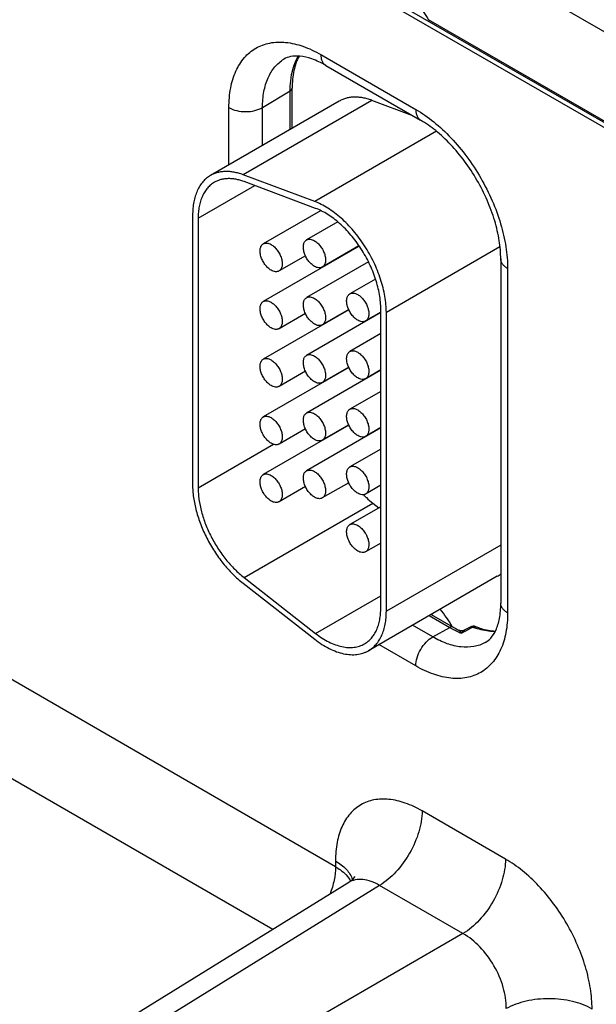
# Model space of a CAD drawing. Header units: inches. Extents: x 0 to 34, y 0 to 22.
# Tile 47 of 157: x 6.993 to 7.544, y 4.216 to 5.156. Entities that reach past the tile are written whole.
import ezdxf

# ---------------------------------------------------------------- set-up
doc = ezdxf.new("R2010")
doc.units = ezdxf.units.IN
doc.header["$LTSCALE"] = 1.87
doc.header["$MEASUREMENT"] = 0
doc.layers.get('0').update_dxf_attribs({"linetype": 'CONTINUOUS'})

msp = doc.modelspace()

# ---------------------------------------------------------------- linework, layer by layer
at = {"color": 7, "linetype": 'CONTINUOUS'}
for p, q in [((4.47076, 6.8368), (8.89916, 4.28012)), ((4.47372, 6.83027), (8.90212, 4.27359)), ((7.73029, 5.04163), (7.41977, 5.22091)), ((7.70059, 4.97342), (7.3838, 5.15631)), ((7.281, 5.12298), (7.37168, 5.07062)), ((7.28566, 5.11268), (7.37634, 5.06032)), ((7.22531, 5.07245), (7.25169, 5.08822)), ((7.25169, 5.05142), (7.25169, 5.08822)), ((7.25359, 5.05252), (7.25359, 5.09094)), ((7.29862, 5.07852), (7.17558, 5.00748)), ((7.32974, 5.07926), (7.2067, 5.00822)), ((7.36888, 5.06463), (7.32974, 5.07926)), ((7.19321, 5.01766), (7.19321, 5.07229)), ((7.22531, 5.03619), (7.22531, 5.07245)), ((7.39135, 5.04976), (7.27512, 4.98265)), ((7.27512, 4.98265), (7.2067, 5.00822)), ((7.1638, 4.96665), (7.21783, 4.99785)), ((7.27604, 4.97609), (7.20762, 5.00166)), ((7.1585, 4.96972), (7.1585, 4.71221)), ((7.1638, 4.96665), (7.1638, 4.70915)), ((7.28067, 4.97383), (7.22604, 4.94229)), ((7.29719, 4.96316), (7.2674, 4.94596)), ((7.31758, 4.94003), (7.22604, 4.88717)), ((7.31746, 4.94022), (7.2824, 4.91998)), ((7.45214, 4.93947), (7.34358, 4.87679)), ((7.26627, 4.93088), (7.24104, 4.91631)), ((7.32639, 4.9249), (7.2674, 4.89085)), ((7.28684, 4.92254), (7.28684, 4.92228)), ((7.45288, 4.92776), (7.45288, 4.59891)), ((7.45947, 4.91857), (7.45947, 4.58973)), ((7.33314, 4.9086), (7.30877, 4.89452)), ((7.30773, 4.87922), (7.22604, 4.83206)), ((7.26627, 4.87576), (7.24104, 4.86119)), ((7.33828, 4.87665), (7.2674, 4.83573)), ((7.30764, 4.87944), (7.2824, 4.86487)), ((7.33828, 4.87692), (7.32377, 4.86854)), ((7.33828, 4.59448), (7.33828, 4.87985)), ((7.34358, 4.59142), (7.34358, 4.87679)), ((7.28684, 4.86743), (7.28684, 4.86716)), ((7.33828, 4.85645), (7.30877, 4.83941)), ((7.30773, 4.82411), (7.22604, 4.77695)), ((7.26627, 4.82065), (7.24104, 4.80608)), ((7.33828, 4.82154), (7.2674, 4.78062)), ((7.30764, 4.82432), (7.2824, 4.80975)), ((7.33828, 4.82181), (7.32377, 4.81343)), ((7.28684, 4.81231), (7.28684, 4.81205)), ((7.33828, 4.80133), (7.30877, 4.7843)), ((7.30773, 4.76899), (7.22604, 4.72183)), ((7.30764, 4.76921), (7.2824, 4.75464)), ((7.26627, 4.76553), (7.24104, 4.75097)), ((7.33828, 4.76643), (7.2674, 4.72551)), ((7.33828, 4.76669), (7.32377, 4.75832)), ((7.1638, 4.70915), (7.2359, 4.75077)), ((7.33828, 4.74622), (7.30877, 4.72918)), ((7.30764, 4.71409), (7.2824, 4.69953)), ((7.33828, 4.71158), (7.32377, 4.7032)), ((7.26627, 4.71042), (7.24104, 4.69585)), ((7.20762, 4.62354), (7.33066, 4.69457)), ((7.33066, 4.69457), (7.33645, 4.69005)), ((7.33828, 4.6911), (7.30877, 4.67407)), ((7.33828, 4.65646), (7.32377, 4.64809)), ((7.45288, 4.65452), (7.34358, 4.59142)), ((7.2067, 4.61804), (7.27512, 4.56461)), ((7.20762, 4.62354), (7.27604, 4.57011)), ((7.44953, 4.62469), (7.32649, 4.55365)), ((7.27604, 4.57011), (7.33828, 4.60605)), ((7.38449, 4.58714), (7.40411, 4.57581)), ((7.38639, 4.58823), (7.40741, 4.57609)), ((7.38787, 4.56676), (7.36853, 4.57792)), ((7.38787, 4.56676), (7.40411, 4.57581)), ((7.41921, 4.57239), (7.41539, 4.57032)), ((7.42362, 4.57617), (7.41863, 4.57347)), ((7.42421, 4.5751), (7.41921, 4.57239)), ((7.42617, 4.57616), (7.42421, 4.5751)), ((7.37168, 4.53904), (7.33643, 4.55939)), ((7.29499, 4.34734), (6.98063, 4.52883)), ((7.235, 4.2873), (6.93999, 4.45761)), ((7.45742, 4.35461), (7.3777, 4.40063)), ((7.29499, 4.35288), (7.29499, 4.34734)), ((7.30761, 4.33219), (6.54975, 3.86356)), ((7.33706, 4.32942), (6.57973, 3.8611)), ((7.41678, 4.28339), (7.33706, 4.32942)), ((7.41678, 4.28339), (6.63254, 3.83061))]:
    msp.add_line(p, q, dxfattribs=at)
for points in [[(7.41863, 4.57347), (7.41737, 4.57295), (7.41613, 4.5727), (7.41487, 4.5727), (7.41369, 4.57291), (7.41263, 4.5733), (7.4125, 4.57336)], [(7.31317, 4.33768), (7.31322, 4.3378), (7.3131, 4.33756), (7.31251, 4.33665), (7.31134, 4.33523), (7.30954, 4.33356), (7.30761, 4.33219)]]:
    msp.add_lwpolyline(points, dxfattribs=at)
for centre, radius, start, end in [((7.39723, 4.77818), 0.10691, 225.11638, 225.68003), ((7.43572, 4.64861), 0.02762, 300.00427, 309.01938), ((7.30891, 4.52113), 0.10312, 40.14095, 40.85043), ((7.45102, 4.65704), 0.0938, 239.99352, 241.68491), ((7.44796, 4.65132), 0.08732, 241.67504, 245.36591), ((7.45308, 4.65514), 0.09129, 239.98307, 243.60996), ((7.44438, 4.64364), 0.07884, 245.40735, 248.42503), ((7.42684, 4.57022), 0.00676, 68.5823, 118.39701), ((7.45261, 4.64351), 0.07235, 248.56767, 250.87266)]:
    msp.add_arc(centre, radius, start, end, dxfattribs=at)
for points, knots in [([(7.35654, 5.22089), (7.35662, 5.21545), (7.35875, 5.20409), (7.36521, 5.18777), (7.37397, 5.1718), (7.38052, 5.16148), (7.3838, 5.15631)], [0, 0, 0, 0, 0.23031, 0.482494, 0.741136, 1, 1, 1, 1]), ([(7.19321, 5.07229), (7.19321, 5.07858), (7.19416, 5.09055), (7.19901, 5.10698), (7.20717, 5.12032), (7.2185, 5.12985), (7.23242, 5.1349), (7.24806, 5.1353), (7.26471, 5.13128), (7.27555, 5.12612), (7.281, 5.12298)], [0, 0, 0, 0, 0.1449, 0.274525, 0.391115, 0.500002, 0.608888, 0.725478, 0.855102, 1, 1, 1, 1]), ([(7.22531, 5.07245), (7.22531, 5.07753), (7.22606, 5.08719), (7.22991, 5.10048), (7.23638, 5.11132), (7.24247, 5.11664), (7.24574, 5.11862)], [0, 0, 0, 0, 0.289384, 0.548736, 0.782248, 1, 1, 1, 1]), ([(7.28566, 5.11268), (7.28141, 5.11513), (7.27342, 5.11897), (7.26194, 5.12181), (7.25269, 5.12166), (7.24769, 5.1198), (7.24574, 5.11862)], [0, 0, 0, 0, 0.349546, 0.628402, 0.837054, 1, 1, 1, 1]), ([(7.25169, 5.08822), (7.25169, 5.0914), (7.25224, 5.10283), (7.25531, 5.11437), (7.25953, 5.12152)], [0, 0, 0, 0, 0.276484, 1, 1, 1, 1]), ([(7.26018, 5.12153), (7.25789, 5.11726), (7.25449, 5.10716), (7.25359, 5.09661), (7.25359, 5.09094)], [0, 0, 0, 0, 0.46019, 1, 1, 1, 1]), ([(7.281, 5.12298), (7.281, 5.12184), (7.28117, 5.11967), (7.28205, 5.11669), (7.28353, 5.11427), (7.28492, 5.1131), (7.28566, 5.11268)], [0, 0, 0, 0, 0.289808, 0.549048, 0.782228, 1, 1, 1, 1]), ([(7.25169, 5.08822), (7.25223, 5.08855), (7.25315, 5.08928), (7.25359, 5.09042), (7.25359, 5.09094)], [0, 0, 0, 0, 0.549279, 1, 1, 1, 1]), ([(7.32974, 5.07926), (7.32831, 5.07979), (7.32547, 5.08073), (7.32119, 5.08174), (7.31702, 5.08231), (7.31298, 5.08245), (7.30909, 5.08214), (7.30538, 5.08139), (7.30187, 5.08021), (7.29967, 5.07912), (7.29862, 5.07852)], [0, 0, 0, 0, 0.142332, 0.278699, 0.409276, 0.534518, 0.65519, 0.772239, 0.88677, 1, 1, 1, 1]), ([(7.19321, 5.07229), (7.1955, 5.07097), (7.20082, 5.06906), (7.20931, 5.06817), (7.21778, 5.06914), (7.22306, 5.07111), (7.22531, 5.07245)], [0, 0, 0, 0, 0.237747, 0.501114, 0.763874, 1, 1, 1, 1]), ([(7.37168, 5.07062), (7.37769, 5.06715), (7.38956, 5.05883), (7.4059, 5.04355), (7.42095, 5.02549), (7.43415, 5.00532), (7.44501, 4.9838), (7.45313, 4.96174), (7.4582, 4.93995), (7.45947, 4.92551), (7.45947, 4.91857)], [0, 0, 0, 0, 0.114154, 0.237325, 0.366975, 0.499999, 0.633023, 0.762673, 0.885845, 1, 1, 1, 1]), ([(7.37168, 5.07062), (7.37168, 5.06948), (7.37186, 5.06731), (7.37274, 5.06433), (7.37421, 5.06191), (7.3756, 5.06075), (7.37634, 5.06032)], [0, 0, 0, 0, 0.289808, 0.549048, 0.782228, 1, 1, 1, 1]), ([(7.45288, 4.92776), (7.45288, 4.93359), (7.45176, 4.94593), (7.44733, 4.96476), (7.44016, 4.98416), (7.43053, 5.00323), (7.41884, 5.02111), (7.40562, 5.03702), (7.39152, 5.05026), (7.3814, 5.0574), (7.37634, 5.06032)], [0, 0, 0, 0, 0.110174, 0.232989, 0.364344, 0.500001, 0.635658, 0.767012, 0.889827, 1, 1, 1, 1]), ([(7.17558, 5.00748), (7.17423, 5.0067), (7.17163, 5.00489), (7.16819, 5.0015), (7.16524, 4.99749), (7.16323, 4.99371), (7.16187, 4.99043), (7.16066, 4.98688), (7.15949, 4.98212), (7.15867, 4.97605), (7.1585, 4.97186), (7.1585, 4.96972)], [0, 0, 0, 0, 0.108011, 0.218062, 0.331987, 0.451314, 0.513417, 0.577278, 0.710561, 0.851547, 1, 1, 1, 1]), ([(7.2067, 5.00822), (7.20527, 5.00876), (7.20243, 5.00969), (7.19816, 5.0107), (7.19398, 5.01128), (7.18994, 5.01141), (7.18605, 5.01111), (7.18234, 5.01036), (7.17883, 5.00917), (7.17663, 5.00809), (7.17558, 5.00748)], [0, 0, 0, 0, 0.14227, 0.278631, 0.409257, 0.534536, 0.655216, 0.772255, 0.886771, 1, 1, 1, 1]), ([(7.20762, 5.00166), (7.20632, 5.00215), (7.20374, 5.003), (7.19985, 5.00392), (7.19606, 5.00444), (7.19239, 5.00456), (7.18885, 5.00428), (7.18548, 5.0036), (7.18229, 5.00252), (7.18029, 5.00154), (7.17933, 5.00099)], [0, 0, 0, 0, 0.142332, 0.278699, 0.409276, 0.534518, 0.65519, 0.772239, 0.88677, 1, 1, 1, 1]), ([(7.17933, 5.00099), (7.1781, 5.00028), (7.17574, 4.99863), (7.17261, 4.99555), (7.16993, 4.9919), (7.1677, 4.98772), (7.16596, 4.98305), (7.16471, 4.97793), (7.16396, 4.97241), (7.1638, 4.96861), (7.1638, 4.96665)], [0, 0, 0, 0, 0.108013, 0.218062, 0.332007, 0.451356, 0.57726, 0.710503, 0.851479, 1, 1, 1, 1]), ([(7.34358, 4.87679), (7.34358, 4.8793), (7.34333, 4.88445), (7.34228, 4.89229), (7.34056, 4.90034), (7.33819, 4.90851), (7.33519, 4.9167), (7.3316, 4.92482), (7.32746, 4.93277), (7.32283, 4.94046), (7.31776, 4.94779), (7.3123, 4.95468), (7.30652, 4.96105), (7.30049, 4.96683), (7.29428, 4.97194), (7.28796, 4.97632), (7.2816, 4.97993), (7.27727, 4.98185), (7.27512, 4.98265)], [0, 0, 0, 0, 0.056895, 0.116656, 0.178881, 0.243184, 0.309146, 0.376272, 0.44404, 0.511913, 0.579357, 0.645847, 0.710877, 0.77398, 0.834735, 0.892825, 0.94799, 1, 1, 1, 1]), ([(7.33828, 4.87985), (7.33828, 4.88213), (7.33805, 4.88682), (7.3371, 4.89394), (7.33553, 4.90126), (7.33337, 4.90869), (7.33065, 4.91614), (7.32628, 4.92601), (7.31966, 4.93782), (7.31166, 4.94866), (7.30459, 4.95645), (7.2991, 4.9617), (7.29346, 4.96635), (7.28771, 4.97034), (7.28194, 4.97362), (7.27799, 4.97536), (7.27604, 4.97609)], [0, 0, 0, 0, 0.056914, 0.116676, 0.178901, 0.243216, 0.30919, 0.376325, 0.511916, 0.645797, 0.710836, 0.77395, 0.834717, 0.892806, 0.947972, 1, 1, 1, 1]), ([(7.2674, 4.94596), (7.26765, 4.9461), (7.26817, 4.94635), (7.26932, 4.94667), (7.27092, 4.94671), (7.27294, 4.94622), (7.27425, 4.9456), (7.2749, 4.94522)], [0, 0, 0, 0, 0.108164, 0.218336, 0.451305, 0.710681, 1, 1, 1, 1]), ([(7.23354, 4.91705), (7.233, 4.91736), (7.23193, 4.91808), (7.23041, 4.91935), (7.22896, 4.92084), (7.22761, 4.92251), (7.22639, 4.92432), (7.22497, 4.92686), (7.22389, 4.92953), (7.22322, 4.93222), (7.22295, 4.93415), (7.2229, 4.93597), (7.22308, 4.93766), (7.22349, 4.93917), (7.22412, 4.94047), (7.22497, 4.94154), (7.22567, 4.94207), (7.22604, 4.94229)], [0, 0, 0, 0, 0.062321, 0.12875, 0.198397, 0.270378, 0.343764, 0.417523, 0.561738, 0.630353, 0.695461, 0.756428, 0.81288, 0.8648, 0.912587, 0.957178, 1, 1, 1, 1]), ([(7.22604, 4.94229), (7.22628, 4.94243), (7.22681, 4.94267), (7.22795, 4.94299), (7.22956, 4.94303), (7.23157, 4.94255), (7.23288, 4.94192), (7.23354, 4.94155)], [0, 0, 0, 0, 0.108164, 0.218336, 0.451305, 0.710681, 1, 1, 1, 1]), ([(7.23354, 4.94155), (7.23408, 4.94123), (7.23515, 4.94052), (7.23666, 4.93924), (7.23811, 4.93775), (7.23946, 4.93609), (7.24069, 4.93427), (7.24211, 4.93173), (7.24318, 4.92907), (7.24385, 4.92637), (7.24413, 4.92445), (7.24417, 4.92262), (7.24399, 4.92094), (7.24358, 4.91943), (7.24295, 4.91812), (7.24211, 4.91706), (7.24141, 4.91652), (7.24104, 4.91631)], [0, 0, 0, 0, 0.062321, 0.12875, 0.198397, 0.270378, 0.343764, 0.417523, 0.561738, 0.630353, 0.695461, 0.756428, 0.81288, 0.8648, 0.912587, 0.957178, 1, 1, 1, 1]), ([(7.2749, 4.92072), (7.27437, 4.92104), (7.2733, 4.92175), (7.27178, 4.92303), (7.27033, 4.92452), (7.26898, 4.92618), (7.26775, 4.928), (7.26633, 4.93054), (7.26526, 4.9332), (7.26459, 4.9359), (7.26432, 4.93782), (7.26427, 4.93965), (7.26445, 4.94133), (7.26486, 4.94284), (7.26549, 4.94415), (7.26633, 4.94521), (7.26703, 4.94575), (7.2674, 4.94596)], [0, 0, 0, 0, 0.062321, 0.12875, 0.198397, 0.270378, 0.343764, 0.417523, 0.561738, 0.630353, 0.695461, 0.756428, 0.81288, 0.8648, 0.912587, 0.957178, 1, 1, 1, 1]), ([(7.2749, 4.94522), (7.27544, 4.94491), (7.27651, 4.94419), (7.27803, 4.94292), (7.27948, 4.94143), (7.28083, 4.93976), (7.28205, 4.93795), (7.28347, 4.93541), (7.28455, 4.93274), (7.28522, 4.93005), (7.28549, 4.92812), (7.28554, 4.9263), (7.28536, 4.92461), (7.28495, 4.9231), (7.28432, 4.9218), (7.28347, 4.92073), (7.28277, 4.9202), (7.2824, 4.91998)], [0, 0, 0, 0, 0.062321, 0.12875, 0.198397, 0.270378, 0.343764, 0.417523, 0.561738, 0.630353, 0.695461, 0.756428, 0.81288, 0.8648, 0.912587, 0.957178, 1, 1, 1, 1]), ([(7.2824, 4.91998), (7.28216, 4.91984), (7.28164, 4.9196), (7.28049, 4.91928), (7.27888, 4.91924), (7.27687, 4.91972), (7.27556, 4.92035), (7.2749, 4.92072)], [0, 0, 0, 0, 0.108164, 0.218336, 0.451305, 0.710681, 1, 1, 1, 1]), ([(7.45947, 4.91857), (7.45848, 4.91914), (7.45669, 4.92038), (7.45455, 4.92263), (7.4532, 4.92511), (7.45288, 4.9269), (7.45288, 4.92776)], [0, 0, 0, 0, 0.289809, 0.549049, 0.782229, 1, 1, 1, 1]), ([(7.24104, 4.91631), (7.24079, 4.91617), (7.24027, 4.91592), (7.23912, 4.9156), (7.23752, 4.91556), (7.23551, 4.91605), (7.2342, 4.91667), (7.23354, 4.91705)], [0, 0, 0, 0, 0.108164, 0.218336, 0.451305, 0.710681, 1, 1, 1, 1]), ([(7.2749, 4.86561), (7.27437, 4.86592), (7.2733, 4.86664), (7.27178, 4.86791), (7.27033, 4.8694), (7.26898, 4.87107), (7.26775, 4.87288), (7.26633, 4.87542), (7.26526, 4.87809), (7.26459, 4.88078), (7.26432, 4.88271), (7.26427, 4.88453), (7.26445, 4.88622), (7.26486, 4.88773), (7.26549, 4.88903), (7.26633, 4.8901), (7.26703, 4.89063), (7.2674, 4.89085)], [0, 0, 0, 0, 0.062321, 0.12875, 0.198397, 0.270378, 0.343764, 0.417523, 0.561738, 0.630353, 0.695461, 0.756428, 0.81288, 0.8648, 0.912587, 0.957178, 1, 1, 1, 1]), ([(7.2674, 4.89085), (7.26765, 4.89099), (7.26817, 4.89124), (7.26932, 4.89155), (7.27092, 4.8916), (7.27294, 4.89111), (7.27425, 4.89049), (7.2749, 4.89011)], [0, 0, 0, 0, 0.108164, 0.218336, 0.451305, 0.710681, 1, 1, 1, 1]), ([(7.31627, 4.86929), (7.31573, 4.8696), (7.31466, 4.87031), (7.31314, 4.87159), (7.31169, 4.87308), (7.31034, 4.87474), (7.30912, 4.87656), (7.3077, 4.8791), (7.30662, 4.88176), (7.30595, 4.88446), (7.30568, 4.88638), (7.30563, 4.88821), (7.30582, 4.88989), (7.30622, 4.8914), (7.30686, 4.89271), (7.3077, 4.89377), (7.3084, 4.89431), (7.30877, 4.89452)], [0, 0, 0, 0, 0.062321, 0.12875, 0.198397, 0.270378, 0.343764, 0.417523, 0.561738, 0.630353, 0.695461, 0.756428, 0.81288, 0.8648, 0.912587, 0.957178, 1, 1, 1, 1]), ([(7.30877, 4.89452), (7.30902, 4.89467), (7.30954, 4.89491), (7.31068, 4.89523), (7.31229, 4.89527), (7.3143, 4.89478), (7.31561, 4.89416), (7.31627, 4.89378)], [0, 0, 0, 0, 0.108164, 0.218336, 0.451305, 0.710681, 1, 1, 1, 1]), ([(7.31627, 4.89378), (7.31681, 4.89347), (7.31788, 4.89275), (7.31939, 4.89148), (7.32084, 4.88999), (7.3222, 4.88832), (7.32342, 4.88651), (7.32484, 4.88397), (7.32592, 4.8813), (7.32658, 4.87861), (7.32686, 4.87668), (7.3269, 4.87486), (7.32672, 4.87318), (7.32631, 4.87166), (7.32568, 4.87036), (7.32484, 4.86929), (7.32414, 4.86876), (7.32377, 4.86854)], [0, 0, 0, 0, 0.062321, 0.12875, 0.198397, 0.270378, 0.343764, 0.417523, 0.561738, 0.630353, 0.695461, 0.756428, 0.81288, 0.8648, 0.912587, 0.957178, 1, 1, 1, 1]), ([(7.23354, 4.86194), (7.233, 4.86225), (7.23193, 4.86296), (7.23041, 4.86424), (7.22896, 4.86573), (7.22761, 4.86739), (7.22639, 4.86921), (7.22497, 4.87175), (7.22389, 4.87441), (7.22322, 4.87711), (7.22295, 4.87903), (7.2229, 4.88086), (7.22308, 4.88254), (7.22349, 4.88405), (7.22412, 4.88536), (7.22497, 4.88642), (7.22567, 4.88696), (7.22604, 4.88717)], [0, 0, 0, 0, 0.062321, 0.12875, 0.198397, 0.270378, 0.343764, 0.417523, 0.561738, 0.630353, 0.695461, 0.756428, 0.81288, 0.8648, 0.912587, 0.957178, 1, 1, 1, 1]), ([(7.22604, 4.88717), (7.22628, 4.88732), (7.22681, 4.88756), (7.22795, 4.88788), (7.22956, 4.88792), (7.23157, 4.88743), (7.23288, 4.88681), (7.23354, 4.88643)], [0, 0, 0, 0, 0.108164, 0.218336, 0.451305, 0.710681, 1, 1, 1, 1]), ([(7.23354, 4.88643), (7.23408, 4.88612), (7.23515, 4.8854), (7.23666, 4.88413), (7.23811, 4.88264), (7.23946, 4.88097), (7.24069, 4.87916), (7.24211, 4.87662), (7.24318, 4.87395), (7.24385, 4.87126), (7.24413, 4.86933), (7.24417, 4.86751), (7.24399, 4.86583), (7.24358, 4.86431), (7.24295, 4.86301), (7.24211, 4.86194), (7.24141, 4.86141), (7.24104, 4.86119)], [0, 0, 0, 0, 0.062321, 0.12875, 0.198397, 0.270378, 0.343764, 0.417523, 0.561738, 0.630353, 0.695461, 0.756428, 0.81288, 0.8648, 0.912587, 0.957178, 1, 1, 1, 1]), ([(7.2749, 4.89011), (7.27544, 4.8898), (7.27651, 4.88908), (7.27803, 4.8878), (7.27948, 4.88632), (7.28083, 4.88465), (7.28205, 4.88283), (7.28347, 4.8803), (7.28455, 4.87763), (7.28522, 4.87494), (7.28549, 4.87301), (7.28554, 4.87119), (7.28536, 4.8695), (7.28495, 4.86799), (7.28432, 4.86669), (7.28347, 4.86562), (7.28277, 4.86508), (7.2824, 4.86487)], [0, 0, 0, 0, 0.062321, 0.12875, 0.198397, 0.270378, 0.343764, 0.417523, 0.561738, 0.630353, 0.695461, 0.756428, 0.81288, 0.8648, 0.912587, 0.957178, 1, 1, 1, 1]), ([(7.2824, 4.86487), (7.28216, 4.86473), (7.28164, 4.86448), (7.28049, 4.86416), (7.27888, 4.86412), (7.27687, 4.86461), (7.27556, 4.86523), (7.2749, 4.86561)], [0, 0, 0, 0, 0.108164, 0.218336, 0.451305, 0.710681, 1, 1, 1, 1]), ([(7.32377, 4.86854), (7.32352, 4.8684), (7.323, 4.86816), (7.32185, 4.86784), (7.32025, 4.8678), (7.31824, 4.86828), (7.31693, 4.86891), (7.31627, 4.86929)], [0, 0, 0, 0, 0.108164, 0.218336, 0.451305, 0.710681, 1, 1, 1, 1]), ([(7.24104, 4.86119), (7.24079, 4.86105), (7.24027, 4.86081), (7.23912, 4.86049), (7.23752, 4.86045), (7.23551, 4.86093), (7.2342, 4.86156), (7.23354, 4.86194)], [0, 0, 0, 0, 0.108164, 0.218336, 0.451305, 0.710681, 1, 1, 1, 1]), ([(7.2749, 4.8105), (7.27437, 4.81081), (7.2733, 4.81152), (7.27178, 4.8128), (7.27033, 4.81429), (7.26898, 4.81596), (7.26775, 4.81777), (7.26633, 4.82031), (7.26526, 4.82297), (7.26459, 4.82567), (7.26432, 4.82759), (7.26427, 4.82942), (7.26445, 4.8311), (7.26486, 4.83261), (7.26549, 4.83392), (7.26633, 4.83499), (7.26703, 4.83552), (7.2674, 4.83573)], [0, 0, 0, 0, 0.062321, 0.12875, 0.198397, 0.270378, 0.343764, 0.417523, 0.561738, 0.630353, 0.695461, 0.756428, 0.81288, 0.8648, 0.912587, 0.957178, 1, 1, 1, 1]), ([(7.2674, 4.83573), (7.26765, 4.83588), (7.26817, 4.83612), (7.26932, 4.83644), (7.27092, 4.83648), (7.27294, 4.83599), (7.27425, 4.83537), (7.2749, 4.83499)], [0, 0, 0, 0, 0.108164, 0.218336, 0.451305, 0.710681, 1, 1, 1, 1]), ([(7.2749, 4.83499), (7.27544, 4.83468), (7.27651, 4.83397), (7.27803, 4.83269), (7.27948, 4.8312), (7.28083, 4.82953), (7.28205, 4.82772), (7.28347, 4.82518), (7.28455, 4.82252), (7.28522, 4.81982), (7.28549, 4.8179), (7.28554, 4.81607), (7.28536, 4.81439), (7.28495, 4.81288), (7.28432, 4.81157), (7.28347, 4.8105), (7.28277, 4.80997), (7.2824, 4.80975)], [0, 0, 0, 0, 0.062321, 0.12875, 0.198397, 0.270378, 0.343764, 0.417523, 0.561738, 0.630353, 0.695461, 0.756428, 0.81288, 0.8648, 0.912587, 0.957178, 1, 1, 1, 1]), ([(7.31627, 4.81417), (7.31573, 4.81448), (7.31466, 4.8152), (7.31314, 4.81647), (7.31169, 4.81796), (7.31034, 4.81963), (7.30912, 4.82144), (7.3077, 4.82398), (7.30662, 4.82665), (7.30595, 4.82934), (7.30568, 4.83127), (7.30563, 4.83309), (7.30582, 4.83478), (7.30622, 4.83629), (7.30686, 4.83759), (7.3077, 4.83866), (7.3084, 4.8392), (7.30877, 4.83941)], [0, 0, 0, 0, 0.062321, 0.12875, 0.198397, 0.270378, 0.343764, 0.417523, 0.561738, 0.630353, 0.695461, 0.756428, 0.81288, 0.8648, 0.912587, 0.957178, 1, 1, 1, 1]), ([(7.30877, 4.83941), (7.30902, 4.83955), (7.30954, 4.8398), (7.31068, 4.84011), (7.31229, 4.84016), (7.3143, 4.83967), (7.31561, 4.83905), (7.31627, 4.83867)], [0, 0, 0, 0, 0.108164, 0.218336, 0.451305, 0.710681, 1, 1, 1, 1]), ([(7.31627, 4.83867), (7.31681, 4.83836), (7.31788, 4.83764), (7.31939, 4.83637), (7.32084, 4.83488), (7.3222, 4.83321), (7.32342, 4.83139), (7.32484, 4.82886), (7.32592, 4.82619), (7.32658, 4.8235), (7.32686, 4.82157), (7.3269, 4.81975), (7.32672, 4.81806), (7.32631, 4.81655), (7.32568, 4.81525), (7.32484, 4.81418), (7.32414, 4.81364), (7.32377, 4.81343)], [0, 0, 0, 0, 0.062321, 0.12875, 0.198397, 0.270378, 0.343764, 0.417523, 0.561738, 0.630353, 0.695461, 0.756428, 0.81288, 0.8648, 0.912587, 0.957178, 1, 1, 1, 1]), ([(7.23354, 4.80682), (7.233, 4.80713), (7.23193, 4.80785), (7.23041, 4.80912), (7.22896, 4.81061), (7.22761, 4.81228), (7.22639, 4.81409), (7.22497, 4.81663), (7.22389, 4.8193), (7.22322, 4.82199), (7.22295, 4.82392), (7.2229, 4.82574), (7.22308, 4.82743), (7.22349, 4.82894), (7.22412, 4.83024), (7.22497, 4.83131), (7.22567, 4.83185), (7.22604, 4.83206)], [0, 0, 0, 0, 0.062321, 0.12875, 0.198397, 0.270378, 0.343764, 0.417523, 0.561738, 0.630353, 0.695461, 0.756428, 0.81288, 0.8648, 0.912587, 0.957178, 1, 1, 1, 1]), ([(7.22604, 4.83206), (7.22628, 4.8322), (7.22681, 4.83245), (7.22795, 4.83276), (7.22956, 4.83281), (7.23157, 4.83232), (7.23288, 4.8317), (7.23354, 4.83132)], [0, 0, 0, 0, 0.108164, 0.218336, 0.451305, 0.710681, 1, 1, 1, 1]), ([(7.23354, 4.83132), (7.23408, 4.83101), (7.23515, 4.83029), (7.23666, 4.82902), (7.23811, 4.82753), (7.23946, 4.82586), (7.24069, 4.82405), (7.24211, 4.82151), (7.24318, 4.81884), (7.24385, 4.81615), (7.24413, 4.81422), (7.24417, 4.8124), (7.24399, 4.81071), (7.24358, 4.8092), (7.24295, 4.8079), (7.24211, 4.80683), (7.24141, 4.80629), (7.24104, 4.80608)], [0, 0, 0, 0, 0.062321, 0.12875, 0.198397, 0.270378, 0.343764, 0.417523, 0.561738, 0.630353, 0.695461, 0.756428, 0.81288, 0.8648, 0.912587, 0.957178, 1, 1, 1, 1]), ([(7.24104, 4.80608), (7.24079, 4.80594), (7.24027, 4.80569), (7.23912, 4.80538), (7.23752, 4.80533), (7.23551, 4.80582), (7.2342, 4.80644), (7.23354, 4.80682)], [0, 0, 0, 0, 0.108164, 0.218336, 0.451305, 0.710681, 1, 1, 1, 1]), ([(7.2824, 4.80975), (7.28216, 4.80961), (7.28164, 4.80937), (7.28049, 4.80905), (7.27888, 4.80901), (7.27687, 4.8095), (7.27556, 4.81012), (7.2749, 4.8105)], [0, 0, 0, 0, 0.108164, 0.218336, 0.451305, 0.710681, 1, 1, 1, 1]), ([(7.32377, 4.81343), (7.32352, 4.81329), (7.323, 4.81304), (7.32185, 4.81272), (7.32025, 4.81268), (7.31824, 4.81317), (7.31693, 4.81379), (7.31627, 4.81417)], [0, 0, 0, 0, 0.108164, 0.218336, 0.451305, 0.710681, 1, 1, 1, 1]), ([(7.22604, 4.77695), (7.22628, 4.77709), (7.22681, 4.77733), (7.22795, 4.77765), (7.22956, 4.77769), (7.23157, 4.77721), (7.23288, 4.77658), (7.23354, 4.7762)], [0, 0, 0, 0, 0.108164, 0.218336, 0.451305, 0.710681, 1, 1, 1, 1]), ([(7.2749, 4.75538), (7.27437, 4.75569), (7.2733, 4.75641), (7.27178, 4.75768), (7.27033, 4.75917), (7.26898, 4.76084), (7.26775, 4.76266), (7.26633, 4.76519), (7.26526, 4.76786), (7.26459, 4.77055), (7.26432, 4.77248), (7.26427, 4.7743), (7.26445, 4.77599), (7.26486, 4.7775), (7.26549, 4.7788), (7.26633, 4.77987), (7.26703, 4.78041), (7.2674, 4.78062)], [0, 0, 0, 0, 0.062321, 0.12875, 0.198397, 0.270378, 0.343764, 0.417523, 0.561738, 0.630353, 0.695461, 0.756428, 0.81288, 0.8648, 0.912587, 0.957178, 1, 1, 1, 1]), ([(7.2674, 4.78062), (7.26765, 4.78076), (7.26817, 4.78101), (7.26932, 4.78133), (7.27092, 4.78137), (7.27294, 4.78088), (7.27425, 4.78026), (7.2749, 4.77988)], [0, 0, 0, 0, 0.108164, 0.218336, 0.451305, 0.710681, 1, 1, 1, 1]), ([(7.2749, 4.77988), (7.27544, 4.77957), (7.27651, 4.77885), (7.27803, 4.77758), (7.27948, 4.77609), (7.28083, 4.77442), (7.28205, 4.77261), (7.28347, 4.77007), (7.28455, 4.7674), (7.28522, 4.76471), (7.28549, 4.76278), (7.28554, 4.76096), (7.28536, 4.75927), (7.28495, 4.75776), (7.28432, 4.75646), (7.28347, 4.75539), (7.28277, 4.75485), (7.2824, 4.75464)], [0, 0, 0, 0, 0.062321, 0.12875, 0.198397, 0.270378, 0.343764, 0.417523, 0.561738, 0.630353, 0.695461, 0.756428, 0.81288, 0.8648, 0.912587, 0.957178, 1, 1, 1, 1]), ([(7.31627, 4.75906), (7.31573, 4.75937), (7.31466, 4.76008), (7.31314, 4.76136), (7.31169, 4.76285), (7.31034, 4.76452), (7.30912, 4.76633), (7.3077, 4.76887), (7.30662, 4.77153), (7.30595, 4.77423), (7.30568, 4.77615), (7.30563, 4.77798), (7.30582, 4.77966), (7.30622, 4.78117), (7.30686, 4.78248), (7.3077, 4.78355), (7.3084, 4.78408), (7.30877, 4.7843)], [0, 0, 0, 0, 0.062321, 0.12875, 0.198397, 0.270378, 0.343764, 0.417523, 0.561738, 0.630353, 0.695461, 0.756428, 0.81288, 0.8648, 0.912587, 0.957178, 1, 1, 1, 1]), ([(7.30877, 4.7843), (7.30902, 4.78444), (7.30954, 4.78468), (7.31068, 4.785), (7.31229, 4.78504), (7.3143, 4.78455), (7.31561, 4.78393), (7.31627, 4.78355)], [0, 0, 0, 0, 0.108164, 0.218336, 0.451305, 0.710681, 1, 1, 1, 1]), ([(7.31627, 4.78355), (7.31681, 4.78324), (7.31788, 4.78253), (7.31939, 4.78125), (7.32084, 4.77976), (7.3222, 4.77809), (7.32342, 4.77628), (7.32484, 4.77374), (7.32592, 4.77108), (7.32658, 4.76838), (7.32686, 4.76646), (7.3269, 4.76463), (7.32672, 4.76295), (7.32631, 4.76144), (7.32568, 4.76013), (7.32484, 4.75906), (7.32414, 4.75853), (7.32377, 4.75832)], [0, 0, 0, 0, 0.062321, 0.12875, 0.198397, 0.270378, 0.343764, 0.417523, 0.561738, 0.630353, 0.695461, 0.756428, 0.81288, 0.8648, 0.912587, 0.957178, 1, 1, 1, 1]), ([(7.23354, 4.75171), (7.233, 4.75202), (7.23193, 4.75274), (7.23041, 4.75401), (7.22896, 4.7555), (7.22761, 4.75717), (7.22639, 4.75898), (7.22497, 4.76152), (7.22389, 4.76419), (7.22322, 4.76688), (7.22295, 4.7688), (7.2229, 4.77063), (7.22308, 4.77231), (7.22349, 4.77382), (7.22412, 4.77513), (7.22497, 4.7762), (7.22567, 4.77673), (7.22604, 4.77695)], [0, 0, 0, 0, 0.062321, 0.12875, 0.198397, 0.270378, 0.343764, 0.417523, 0.561738, 0.630353, 0.695461, 0.756428, 0.81288, 0.8648, 0.912587, 0.957178, 1, 1, 1, 1]), ([(7.23354, 4.7762), (7.23408, 4.77589), (7.23515, 4.77518), (7.23666, 4.7739), (7.23811, 4.77241), (7.23946, 4.77074), (7.24069, 4.76893), (7.24211, 4.76639), (7.24318, 4.76373), (7.24385, 4.76103), (7.24413, 4.75911), (7.24417, 4.75728), (7.24399, 4.7556), (7.24358, 4.75409), (7.24295, 4.75278), (7.24211, 4.75172), (7.24141, 4.75118), (7.24104, 4.75097)], [0, 0, 0, 0, 0.062321, 0.12875, 0.198397, 0.270378, 0.343764, 0.417523, 0.561738, 0.630353, 0.695461, 0.756428, 0.81288, 0.8648, 0.912587, 0.957178, 1, 1, 1, 1]), ([(7.32377, 4.75832), (7.32352, 4.75817), (7.323, 4.75793), (7.32185, 4.75761), (7.32025, 4.75757), (7.31824, 4.75806), (7.31693, 4.75868), (7.31627, 4.75906)], [0, 0, 0, 0, 0.108164, 0.218336, 0.451305, 0.710681, 1, 1, 1, 1]), ([(7.24104, 4.75097), (7.24079, 4.75082), (7.24027, 4.75058), (7.23912, 4.75026), (7.23752, 4.75022), (7.23551, 4.75071), (7.2342, 4.75133), (7.23354, 4.75171)], [0, 0, 0, 0, 0.108164, 0.218336, 0.451305, 0.710681, 1, 1, 1, 1]), ([(7.2824, 4.75464), (7.28216, 4.7545), (7.28164, 4.75425), (7.28049, 4.75394), (7.27888, 4.75389), (7.27687, 4.75438), (7.27556, 4.755), (7.2749, 4.75538)], [0, 0, 0, 0, 0.108164, 0.218336, 0.451305, 0.710681, 1, 1, 1, 1]), ([(7.23354, 4.69659), (7.233, 4.69691), (7.23193, 4.69762), (7.23041, 4.6989), (7.22896, 4.70038), (7.22761, 4.70205), (7.22639, 4.70387), (7.22497, 4.7064), (7.22389, 4.70907), (7.22322, 4.71176), (7.22295, 4.71369), (7.2229, 4.71552), (7.22308, 4.7172), (7.22349, 4.71871), (7.22412, 4.72001), (7.22497, 4.72108), (7.22567, 4.72162), (7.22604, 4.72183)], [0, 0, 0, 0, 0.062321, 0.12875, 0.198397, 0.270378, 0.343764, 0.417523, 0.561738, 0.630353, 0.695461, 0.756428, 0.81288, 0.8648, 0.912587, 0.957178, 1, 1, 1, 1]), ([(7.22604, 4.72183), (7.22628, 4.72197), (7.22681, 4.72222), (7.22795, 4.72254), (7.22956, 4.72258), (7.23157, 4.72209), (7.23288, 4.72147), (7.23354, 4.72109)], [0, 0, 0, 0, 0.108164, 0.218336, 0.451305, 0.710681, 1, 1, 1, 1]), ([(7.23354, 4.72109), (7.23408, 4.72078), (7.23515, 4.72006), (7.23666, 4.71879), (7.23811, 4.7173), (7.23946, 4.71563), (7.24069, 4.71382), (7.24211, 4.71128), (7.24318, 4.70861), (7.24385, 4.70592), (7.24413, 4.70399), (7.24417, 4.70217), (7.24399, 4.70048), (7.24358, 4.69897), (7.24295, 4.69767), (7.24211, 4.6966), (7.24141, 4.69607), (7.24104, 4.69585)], [0, 0, 0, 0, 0.062321, 0.12875, 0.198397, 0.270378, 0.343764, 0.417523, 0.561738, 0.630353, 0.695461, 0.756428, 0.81288, 0.8648, 0.912587, 0.957178, 1, 1, 1, 1]), ([(7.2749, 4.70027), (7.27437, 4.70058), (7.2733, 4.7013), (7.27178, 4.70257), (7.27033, 4.70406), (7.26898, 4.70573), (7.26775, 4.70754), (7.26633, 4.71008), (7.26526, 4.71275), (7.26459, 4.71544), (7.26432, 4.71737), (7.26427, 4.71919), (7.26445, 4.72087), (7.26486, 4.72239), (7.26549, 4.72369), (7.26633, 4.72476), (7.26703, 4.72529), (7.2674, 4.72551)], [0, 0, 0, 0, 0.062321, 0.12875, 0.198397, 0.270378, 0.343764, 0.417523, 0.561738, 0.630353, 0.695461, 0.756428, 0.81288, 0.8648, 0.912587, 0.957178, 1, 1, 1, 1]), ([(7.2674, 4.72551), (7.26765, 4.72565), (7.26817, 4.72589), (7.26932, 4.72621), (7.27092, 4.72625), (7.27294, 4.72577), (7.27425, 4.72514), (7.2749, 4.72476)], [0, 0, 0, 0, 0.108164, 0.218336, 0.451305, 0.710681, 1, 1, 1, 1]), ([(7.2749, 4.72476), (7.27544, 4.72445), (7.27651, 4.72374), (7.27803, 4.72246), (7.27948, 4.72097), (7.28083, 4.71931), (7.28205, 4.71749), (7.28347, 4.71495), (7.28455, 4.71229), (7.28522, 4.70959), (7.28549, 4.70767), (7.28554, 4.70584), (7.28536, 4.70416), (7.28495, 4.70265), (7.28432, 4.70134), (7.28347, 4.70028), (7.28277, 4.69974), (7.2824, 4.69953)], [0, 0, 0, 0, 0.062321, 0.12875, 0.198397, 0.270378, 0.343764, 0.417523, 0.561738, 0.630353, 0.695461, 0.756428, 0.81288, 0.8648, 0.912587, 0.957178, 1, 1, 1, 1]), ([(7.31627, 4.70394), (7.31573, 4.70425), (7.31466, 4.70497), (7.31314, 4.70625), (7.31169, 4.70773), (7.31034, 4.7094), (7.30912, 4.71122), (7.3077, 4.71375), (7.30662, 4.71642), (7.30595, 4.71911), (7.30568, 4.72104), (7.30563, 4.72287), (7.30582, 4.72455), (7.30622, 4.72606), (7.30686, 4.72736), (7.3077, 4.72843), (7.3084, 4.72897), (7.30877, 4.72918)], [0, 0, 0, 0, 0.062321, 0.12875, 0.198397, 0.270378, 0.343764, 0.417523, 0.561738, 0.630353, 0.695461, 0.756428, 0.81288, 0.8648, 0.912587, 0.957178, 1, 1, 1, 1]), ([(7.30877, 4.72918), (7.30902, 4.72932), (7.30954, 4.72957), (7.31068, 4.72989), (7.31229, 4.72993), (7.3143, 4.72944), (7.31561, 4.72882), (7.31627, 4.72844)], [0, 0, 0, 0, 0.108164, 0.218336, 0.451305, 0.710681, 1, 1, 1, 1]), ([(7.31627, 4.72844), (7.31681, 4.72813), (7.31788, 4.72741), (7.31939, 4.72614), (7.32084, 4.72465), (7.3222, 4.72298), (7.32342, 4.72117), (7.32484, 4.71863), (7.32592, 4.71596), (7.32658, 4.71327), (7.32686, 4.71134), (7.3269, 4.70952), (7.32672, 4.70783), (7.32631, 4.70632), (7.32568, 4.70502), (7.32484, 4.70395), (7.32414, 4.70342), (7.32377, 4.7032)], [0, 0, 0, 0, 0.062321, 0.12875, 0.198397, 0.270378, 0.343764, 0.417523, 0.561738, 0.630353, 0.695461, 0.756428, 0.81288, 0.8648, 0.912587, 0.957178, 1, 1, 1, 1]), ([(7.1585, 4.71221), (7.1585, 4.71021), (7.15865, 4.70612), (7.15956, 4.69771), (7.16183, 4.68685), (7.16614, 4.67379), (7.17195, 4.66088), (7.17911, 4.64849), (7.18738, 4.63699), (7.19511, 4.62834), (7.20164, 4.62217), (7.205, 4.61936), (7.2067, 4.61804)], [0, 0, 0, 0, 0.055033, 0.112367, 0.232869, 0.35956, 0.49019, 0.622153, 0.752759, 0.879512, 0.94071, 1, 1, 1, 1]), ([(7.1638, 4.70915), (7.1638, 4.70733), (7.16394, 4.70361), (7.16477, 4.69596), (7.16683, 4.68609), (7.17074, 4.67422), (7.17603, 4.66248), (7.18254, 4.65122), (7.19006, 4.64077), (7.19708, 4.6329), (7.20302, 4.6273), (7.20608, 4.62474), (7.20762, 4.62354)], [0, 0, 0, 0, 0.055053, 0.112385, 0.23286, 0.359563, 0.49019, 0.62215, 0.752769, 0.879492, 0.940688, 1, 1, 1, 1]), ([(7.32377, 4.7032), (7.32352, 4.70306), (7.323, 4.70281), (7.32185, 4.7025), (7.32025, 4.70245), (7.31824, 4.70294), (7.31693, 4.70356), (7.31627, 4.70394)], [0, 0, 0, 0, 0.108164, 0.218336, 0.451305, 0.710681, 1, 1, 1, 1]), ([(7.24104, 4.69585), (7.24079, 4.69571), (7.24027, 4.69547), (7.23912, 4.69515), (7.23752, 4.6951), (7.23551, 4.69559), (7.2342, 4.69621), (7.23354, 4.69659)], [0, 0, 0, 0, 0.108164, 0.218336, 0.451305, 0.710681, 1, 1, 1, 1]), ([(7.2824, 4.69953), (7.28216, 4.69938), (7.28164, 4.69914), (7.28049, 4.69882), (7.27888, 4.69878), (7.27687, 4.69927), (7.27556, 4.69989), (7.2749, 4.70027)], [0, 0, 0, 0, 0.108164, 0.218336, 0.451305, 0.710681, 1, 1, 1, 1]), ([(7.32253, 4.7017), (7.32319, 4.70105), (7.3258, 4.69857), (7.32854, 4.69622), (7.33066, 4.69457)], [0, 0, 0, 0, 0.255402, 1, 1, 1, 1]), ([(7.31627, 4.64883), (7.31573, 4.64914), (7.31466, 4.64986), (7.31314, 4.65113), (7.31169, 4.65262), (7.31034, 4.65429), (7.30912, 4.6561), (7.3077, 4.65864), (7.30662, 4.66131), (7.30595, 4.664), (7.30568, 4.66593), (7.30563, 4.66775), (7.30582, 4.66944), (7.30622, 4.67095), (7.30686, 4.67225), (7.3077, 4.67332), (7.3084, 4.67385), (7.30877, 4.67407)], [0, 0, 0, 0, 0.062321, 0.12875, 0.198397, 0.270378, 0.343764, 0.417523, 0.561738, 0.630353, 0.695461, 0.756428, 0.81288, 0.8648, 0.912587, 0.957178, 1, 1, 1, 1]), ([(7.30877, 4.67407), (7.30902, 4.67421), (7.30954, 4.67445), (7.31068, 4.67477), (7.31229, 4.67481), (7.3143, 4.67433), (7.31561, 4.6737), (7.31627, 4.67333)], [0, 0, 0, 0, 0.108164, 0.218336, 0.451305, 0.710681, 1, 1, 1, 1]), ([(7.31627, 4.67333), (7.31681, 4.67301), (7.31788, 4.6723), (7.31939, 4.67102), (7.32084, 4.66953), (7.3222, 4.66787), (7.32342, 4.66605), (7.32484, 4.66351), (7.32592, 4.66085), (7.32658, 4.65815), (7.32686, 4.65623), (7.3269, 4.6544), (7.32672, 4.65272), (7.32631, 4.65121), (7.32568, 4.6499), (7.32484, 4.64884), (7.32414, 4.6483), (7.32377, 4.64809)], [0, 0, 0, 0, 0.062321, 0.12875, 0.198397, 0.270378, 0.343764, 0.417523, 0.561738, 0.630353, 0.695461, 0.756428, 0.81288, 0.8648, 0.912587, 0.957178, 1, 1, 1, 1]), ([(7.32377, 4.64809), (7.32352, 4.64795), (7.323, 4.6477), (7.32185, 4.64738), (7.32025, 4.64734), (7.31824, 4.64783), (7.31693, 4.64845), (7.31627, 4.64883)], [0, 0, 0, 0, 0.108164, 0.218336, 0.451305, 0.710681, 1, 1, 1, 1]), ([(7.43807, 4.56137), (7.44007, 4.56247), (7.44417, 4.56587), (7.44893, 4.5738), (7.45221, 4.58517), (7.45288, 4.59401), (7.45288, 4.59891)], [0, 0, 0, 0, 0.162945, 0.371597, 0.650453, 1, 1, 1, 1]), ([(7.45947, 4.58973), (7.45848, 4.5903), (7.45669, 4.59153), (7.45455, 4.59378), (7.4532, 4.59627), (7.45288, 4.59805), (7.45288, 4.59891)], [0, 0, 0, 0, 0.289809, 0.549049, 0.782229, 1, 1, 1, 1]), ([(7.32274, 4.56015), (7.32397, 4.56086), (7.32634, 4.56251), (7.32946, 4.56558), (7.33215, 4.56923), (7.33437, 4.57341), (7.33612, 4.57809), (7.33737, 4.58321), (7.33812, 4.58872), (7.33828, 4.59253), (7.33828, 4.59448)], [0, 0, 0, 0, 0.108012, 0.218062, 0.332006, 0.451358, 0.577262, 0.710499, 0.851471, 1, 1, 1, 1]), ([(7.32649, 4.55365), (7.32785, 4.55443), (7.33045, 4.55625), (7.33388, 4.55963), (7.33684, 4.56365), (7.33929, 4.56824), (7.34121, 4.57339), (7.34258, 4.57902), (7.34341, 4.58508), (7.34358, 4.58927), (7.34358, 4.59142)], [0, 0, 0, 0, 0.108013, 0.218067, 0.332008, 0.451348, 0.577253, 0.710522, 0.85151, 1, 1, 1, 1]), ([(7.45947, 4.58973), (7.45947, 4.58343), (7.45852, 4.57147), (7.45367, 4.55504), (7.44551, 4.54169), (7.43418, 4.53216), (7.42026, 4.52712), (7.40462, 4.52672), (7.38797, 4.53074), (7.37713, 4.5359), (7.37168, 4.53904)], [0, 0, 0, 0, 0.1449, 0.274525, 0.391115, 0.500002, 0.608888, 0.725478, 0.855102, 1, 1, 1, 1]), ([(7.40658, 4.57674), (7.40487, 4.57968), (7.4012, 4.58536), (7.39703, 4.59067), (7.39484, 4.5932)], [0, 0, 0, 0, 0.504296, 1, 1, 1, 1]), ([(7.40741, 4.57609), (7.40697, 4.57635), (7.40576, 4.57654), (7.40466, 4.57611), (7.40411, 4.57581)], [0, 0, 0, 0, 0.450724, 1, 1, 1, 1]), ([(7.4125, 4.57336), (7.41275, 4.57324), (7.41324, 4.57287), (7.41423, 4.57187), (7.41492, 4.57097), (7.41539, 4.57032)], [0, 0, 0, 0, 0.19457, 0.431667, 1, 1, 1, 1]), ([(7.41863, 4.57347), (7.41803, 4.57315), (7.41686, 4.57214), (7.41588, 4.57098), (7.41539, 4.57032)], [0, 0, 0, 0, 0.452847, 1, 1, 1, 1]), ([(7.42617, 4.57616), (7.42574, 4.57633), (7.42487, 4.57656), (7.42398, 4.57636), (7.42362, 4.57617)], [0, 0, 0, 0, 0.535763, 1, 1, 1, 1]), ([(7.42617, 4.57616), (7.42667, 4.57644), (7.42771, 4.57682), (7.42883, 4.5767), (7.42931, 4.57652)], [0, 0, 0, 0, 0.528531, 1, 1, 1, 1]), ([(7.44754, 4.57186), (7.44605, 4.57184), (7.43972, 4.5721), (7.43346, 4.57357), (7.4289, 4.57515)], [0, 0, 0, 0, 0.236325, 1, 1, 1, 1]), ([(7.42931, 4.57652), (7.4309, 4.57589), (7.43686, 4.57379), (7.44317, 4.57257), (7.44778, 4.57242)], [0, 0, 0, 0, 0.270549, 1, 1, 1, 1]), ([(7.27512, 4.56461), (7.27735, 4.56286), (7.28186, 4.55965), (7.28885, 4.55563), (7.29579, 4.5526), (7.3026, 4.5506), (7.30918, 4.54967), (7.31543, 4.54984), (7.32034, 4.55091), (7.32396, 4.55231), (7.32567, 4.55318), (7.32649, 4.55365)], [0, 0, 0, 0, 0.153175, 0.298114, 0.434042, 0.560995, 0.679546, 0.790856, 0.896796, 0.948581, 1, 1, 1, 1]), ([(7.27604, 4.57011), (7.27807, 4.56852), (7.28217, 4.5656), (7.28852, 4.56194), (7.29483, 4.55919), (7.30102, 4.55737), (7.307, 4.55653), (7.31269, 4.55668), (7.31799, 4.55784), (7.32124, 4.55928), (7.32274, 4.56015)], [0, 0, 0, 0, 0.153229, 0.298157, 0.434091, 0.561071, 0.679643, 0.790964, 0.896917, 1, 1, 1, 1]), ([(7.37168, 4.53904), (7.37168, 4.54168), (7.37269, 4.54725), (7.37616, 4.55505), (7.38124, 4.5619), (7.38558, 4.56548), (7.38787, 4.56676)], [0, 0, 0, 0, 0.237748, 0.501116, 0.763874, 1, 1, 1, 1]), ([(7.43807, 4.56137), (7.43472, 4.55953), (7.42707, 4.55691), (7.41444, 4.55673), (7.40101, 4.56004), (7.39227, 4.56422), (7.38787, 4.56676)], [0, 0, 0, 0, 0.217753, 0.451265, 0.710617, 1, 1, 1, 1]), ([(7.3777, 4.40063), (7.37257, 4.4036), (7.36236, 4.40846), (7.34666, 4.41224), (7.33193, 4.41187), (7.31882, 4.40712), (7.30814, 4.39814), (7.30045, 4.38556), (7.29589, 4.37008), (7.29499, 4.35881), (7.29499, 4.35288)], [0, 0, 0, 0, 0.144897, 0.274523, 0.391113, 0.499998, 0.608883, 0.725474, 0.855101, 1, 1, 1, 1]), ([(7.3777, 4.40063), (7.3777, 4.39393), (7.37522, 4.3798), (7.36653, 4.3599), (7.35378, 4.34226), (7.34285, 4.33288), (7.33706, 4.32942)], [0, 0, 0, 0, 0.236705, 0.49891, 0.761707, 1, 1, 1, 1]), ([(7.45742, 4.35461), (7.45742, 4.34791), (7.45494, 4.33377), (7.44625, 4.31387), (7.4335, 4.29623), (7.42257, 4.28685), (7.41678, 4.28339)], [0, 0, 0, 0, 0.236705, 0.49891, 0.761707, 1, 1, 1, 1]), ([(7.54013, 4.21135), (7.54013, 4.21788), (7.53894, 4.23149), (7.53416, 4.25202), (7.52652, 4.27281), (7.51628, 4.29308), (7.50384, 4.31208), (7.48966, 4.3291), (7.47427, 4.3435), (7.46309, 4.35134), (7.45742, 4.35461)], [0, 0, 0, 0, 0.114154, 0.237325, 0.366976, 0.500001, 0.633026, 0.762676, 0.885847, 1, 1, 1, 1]), ([(7.29499, 4.34734), (7.29499, 4.34307), (7.29397, 4.33412), (7.29143, 4.3255), (7.28978, 4.32113)], [0, 0, 0, 0, 0.477759, 1, 1, 1, 1]), ([(7.29499, 4.35288), (7.29882, 4.35066), (7.30549, 4.34574), (7.31005, 4.33861), (7.31117, 4.33505)], [0, 0, 0, 0, 0.542351, 1, 1, 1, 1]), ([(7.29499, 4.34734), (7.29661, 4.34641), (7.30225, 4.34277), (7.30718, 4.33776), (7.30949, 4.33348)], [0, 0, 0, 0, 0.277384, 1, 1, 1, 1]), ([(7.33706, 4.32942), (7.33449, 4.33095), (7.32936, 4.33348), (7.32144, 4.33541), (7.31398, 4.33514), (7.30954, 4.33339), (7.30761, 4.33219)], [0, 0, 0, 0, 0.289885, 0.548414, 0.781063, 1, 1, 1, 1]), ([(7.45814, 4.21176), (7.45824, 4.21857), (7.45587, 4.23294), (7.44707, 4.25312), (7.434, 4.27083), (7.42273, 4.28007), (7.41678, 4.28339)], [0, 0, 0, 0, 0.23771, 0.500001, 0.762291, 1, 1, 1, 1]), ([(7.54013, 4.21135), (7.53433, 4.2147), (7.52085, 4.21961), (7.49927, 4.22204), (7.47762, 4.21982), (7.46403, 4.21504), (7.45814, 4.21176)], [0, 0, 0, 0, 0.236704, 0.498909, 0.761707, 1, 1, 1, 1])]:
    msp.add_open_spline(points, degree=3, knots=knots, dxfattribs=at)

doc.saveas('drawing.dxf')
